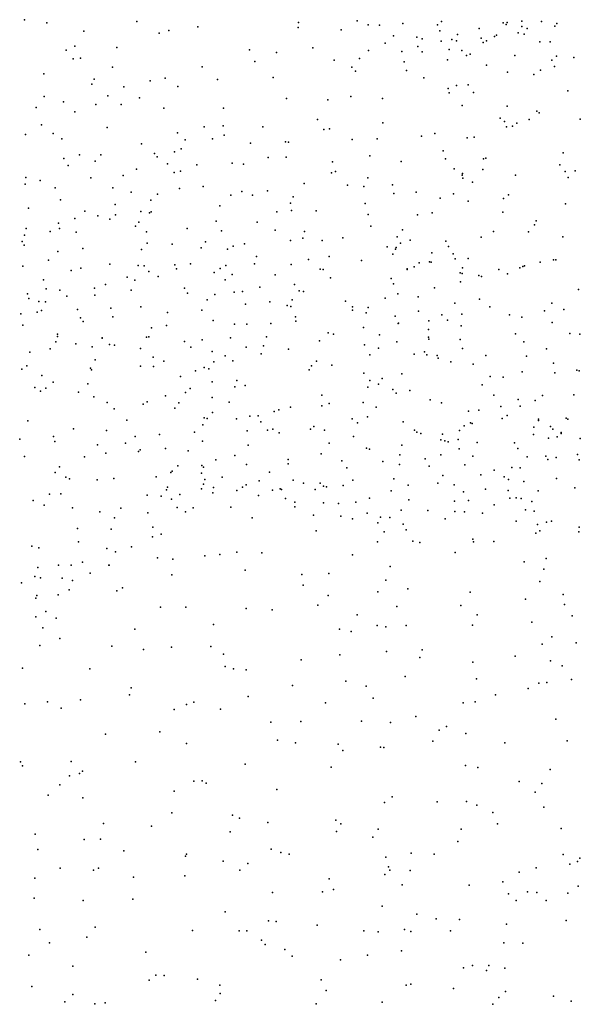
# Model space of a CAD drawing. Header units: metres. Extents: x -25 to 25, y -27.7 to 27.8.
# Tile 56 of 209: x 0.9 to 2.3, y -13.2 to -10.7. Entities that reach past the tile are written whole.
import ezdxf

# ---------------------------------------------------------------- set-up
doc = ezdxf.new("R2010")
doc.units = ezdxf.units.M

msp = doc.modelspace()

# ---------------------------------------------------------------- linework, layer by layer
for p in [(0.9275, -10.717, 15.9741), (0.9838, -10.7251, 16.5086), (1.2102, -10.7213, 18.8534), (1.3641, -10.7353, 15.9098), (1.6168, -10.7367, 15.8741), (1.6181, -10.7241, 18.5691), (1.7654, -10.7201, 15.7671), (1.7929, -10.73, 15.6412), (1.8218, -10.7307, 15.6978), (1.8809, -10.727, 15.6002), (1.9683, -10.7303, 15.58), (1.9783, -10.7212, 13.1385), (2.0728, -10.7389, 15.5726), (2.1338, -10.7247, 16.2337), (2.1408, -10.729, 14.9141), (2.1432, -10.7238, 5.1173), (2.1804, -10.7204, 16.0652), (2.1805, -10.7345, 15.5944), (2.1935, -10.7393, 16.4931), (2.2296, -10.7217, 18.2518), (2.2639, -10.7336, 15.6554), (2.2688, -10.7262, 15.907), (1.0772, -10.7463, 15.9486), (1.2668, -10.7508, 13.5695), (1.2912, -10.7445, 18.7755), (1.725, -10.7422, 15.8432), (1.8569, -10.7575, 15.8368), (1.9162, -10.761, 0.061), (1.9292, -10.7653, 15.7573), (1.9737, -10.7448, 18.3925), (2.0044, -10.7666, 16.1282), (2.0181, -10.7547, 16.4244), (2.0784, -10.7635, 12.8832), (2.1113, -10.7594, 16.3349), (2.1163, -10.756, 16.0012), (2.1711, -10.7497, 6.0852), (2.1865, -10.7532, 15.8877), (1.0539, -10.7835, 16.1643), (1.1601, -10.7868, 15.9493), (1.6538, -10.7876, 15.9556), (1.8358, -10.7764, 15.9717), (1.918, -10.7843, 16.0367), (1.9773, -10.7715, 15.912), (2.0161, -10.7701, 15.8119), (2.0832, -10.7745, 15.8879), (2.0911, -10.7703, 15.6613), (2.2256, -10.7731, 16.4953), (2.2522, -10.7731, 12.5603), (1.0326, -10.7937, -0.0242), (1.0498, -10.816, 13.5338), (1.0686, -10.8139, 18.9842), (1.4944, -10.7929, 18.6114), (1.5624, -10.7994, 15.968), (1.7718, -10.8151, 13.4353), (1.7944, -10.7944, 18.4593), (1.8777, -10.7972, 18.4344), (1.9295, -10.7978, 15.1898), (1.9971, -10.7917, 16.2305), (2.0294, -10.7948, 5.842), (2.0408, -10.8073, 16.3098), (2.0499, -10.8042, 18.3691), (2.1631, -10.8069, 16.4356), (2.2678, -10.8091, 5.0308), (2.3116, -10.8125, 18.2215), (1.1492, -10.8366, 16.4649), (1.3753, -10.8354, 15.9583), (1.5074, -10.8223, 13.579), (1.7074, -10.8189, 16.0213), (1.752, -10.8364, 16.0017), (1.8838, -10.8229, 16.3898), (1.9935, -10.8181, 5.6802), (2.0911, -10.8314, 0.1105), (2.2559, -10.819, 16.5645), (2.2628, -10.8348, 16.6164), (0.9763, -10.8536, 16.0486), (1.2814, -10.8646, 15.9763), (1.5539, -10.8624, 18.5659), (1.7615, -10.8466, 16.0978), (1.8898, -10.8452, 16.1736), (1.9335, -10.8637, 13.2595), (2.144, -10.8489, 18.3378), (2.2105, -10.8551, 6.2273), (2.2278, -10.8445, 18.283), (1.0968, -10.8792, 16.7637), (1.1026, -10.867, 16.009), (1.1775, -10.8858, 16.6222), (1.2441, -10.8709, 18.8032), (1.3139, -10.8852, 18.7458), (1.414, -10.8676, 18.6592), (1.9948, -10.89, 16.3308), (2.0156, -10.8831, 13.101), (2.0454, -10.881, 15.0701), (0.9769, -10.9102, 19.0698), (1.1377, -10.9085, 16.0355), (1.2168, -10.9136, 16.1959), (1.5873, -10.9152, 16.0695), (1.7494, -10.9106, 15.8627), (1.829, -10.9153, 18.4414), (1.9972, -10.9013, 5.4183), (2.059, -10.9005, 18.3827), (2.2964, -10.8961, 14.8589), (0.9571, -10.9382, 16.1287), (1.0259, -10.9241, 16.9041), (1.1071, -10.9303, -0.0177), (1.1713, -10.9307, 16.043), (1.2784, -10.9398, 16.0336), (1.4289, -10.9399, 16.0442), (1.6918, -10.9192, 16.2551), (2.0297, -10.9331, 16.7033), (2.1432, -10.9345, 18.3608), (1.0542, -10.9493, 15.8424), (2.2179, -10.9475, 6.5755), (2.2245, -10.9513, 16.5505), (0.9698, -10.9822, 15.7008), (1.1356, -10.9886, 18.8905), (1.38, -10.9872, 16.5253), (1.4279, -10.9846, 13.6394), (1.5282, -10.9866, 16.4231), (1.6658, -10.9682, 16.4978), (1.8299, -10.977, 15.5649), (2.1261, -10.9653, 12.6788), (2.1368, -10.9738, 16.4635), (2.1416, -10.9873, 0.263), (2.1571, -10.9849, 5.0347), (2.1679, -10.9781, 6.3313), (2.1991, -10.9684, 12.5361), (2.3278, -10.9673, 16.7629), (0.9302, -11.0063, 16.2129), (0.9992, -11.0041, 19.0156), (1.3126, -11.0024, 16.1027), (1.4301, -11.008, 18.6631), (1.6815, -10.9933, 16.1618), (1.6957, -10.9918, 0.0969), (1.9275, -11.0108, 16.339), (1.9616, -11.0034, 5.8487), (2.0605, -11.0133, 18.4028), (1.0217, -11.0172, 16.1536), (1.2222, -11.0296, 16.9469), (1.332, -11.0194, 18.7479), (1.401, -11.0168, 16.102), (1.497, -11.0279, 18.6097), (1.585, -11.0251, 16.0474), (1.5927, -11.0258, 16.1542), (1.7529, -11.0192, 16.2277), (1.8158, -11.0171, 18.4401), (2.0424, -11.0148, 12.9317), (1.0655, -11.0575, 13.5788), (1.1197, -11.0578, 16.1596), (1.2546, -11.054, 16.1208), (1.2619, -11.0623, 18.8122), (1.3051, -11.05, 0.0149), (1.3221, -11.0424, 16.8064), (1.5414, -11.0639, 16.6891), (1.5866, -11.0633, 18.5434), (1.7978, -11.0596, 16.2878), (1.9819, -11.0477, 18.4137), (2.2843, -11.0525, 6.8305), (1.0263, -11.0667, 17.2313), (1.0377, -11.084, 16.2105), (1.1053, -11.0738, 18.9123), (1.2875, -11.0799, 13.6448), (1.3617, -11.0823, 16.1571), (1.4509, -11.0786, 16.1568), (1.4795, -11.0813, 0.0579), (1.7031, -11.0751, 16.753), (1.8761, -11.0739, 0.2368), (1.9879, -11.0677, 16.3974), (2.0842, -11.0673, 6.6742), (2.0894, -11.0661, 6.8314), (2.2762, -11.0827, 16.6024), (2.2765, -11.083, 18.3407), (1.176, -11.1096, 18.8703), (1.2095, -11.094, 17.4028), (1.3043, -11.1024, 17.2637), (1.3206, -11.099, 17.064), (1.7007, -11.1026, 18.4646), (1.7106, -11.0998, 16.2622), (2.0096, -11.0924, 5.2427), (2.0299, -11.1086, 6.2008), (2.0311, -11.1044, 16.9391), (2.0822, -11.0945, 16.4676), (2.1647, -11.1087, 15.1222), (2.2894, -11.0995, 16.9362), (2.3146, -11.0977, 6.5208), (0.9288, -11.1311, 19.0358), (0.9304, -11.1147, 17.3688), (0.9672, -11.1225, 16.3081), (1.0943, -11.1158, 17.5461), (1.3776, -11.1373, 18.7225), (1.6321, -11.1294, 16.2553), (1.7414, -11.1337, 0.1791), (1.7825, -11.1374, 16.3321), (1.7926, -11.1154, 18.4441), (1.8547, -11.1334, 15.5456), (2.0314, -11.1166, 15.2715), (2.0558, -11.1261, 18.4092), (2.2975, -11.1148, 4.8522), (1.0043, -11.1407, 18.9842), (1.1498, -11.1409, 16.2429), (1.1965, -11.1513, 17.739), (1.2626, -11.1569, 18.8214), (1.3177, -11.142, 15.9183), (1.447, -11.1591, 16.2335), (1.4748, -11.15, 17.1061), (1.5015, -11.1595, 15.9088), (1.5393, -11.1482, 16.2467), (1.604, -11.1636, 16.9279), (1.8577, -11.1548, 16.3682), (1.9145, -11.1517, 5.6333), (2.0084, -11.1554, 13.0179), (2.1465, -11.1583, 12.4464), (1.0183, -11.1709, 17.7184), (1.1558, -11.183, 14.6534), (1.246, -11.1718, 16.246), (1.4198, -11.1861, 17.7332), (1.5974, -11.1794, 18.5367), (1.7853, -11.1797, 16.9962), (1.9747, -11.1663, 18.4208), (2.0451, -11.1745, 12.7007), (2.1339, -11.1673, 4.9465), (2.2903, -11.1809, 18.3496), (0.937, -11.1915, 16.4635), (1.0793, -11.1991, -4.5944), (1.1122, -11.211, -4.4083), (1.1569, -11.2085, 18.8831), (1.2201, -11.2004, -0.0554), (1.2427, -11.2033, 14.7832), (1.2462, -11.2008, 14.5281), (1.5634, -11.2014, 17.5125), (1.6003, -11.1977, 17.2459), (1.662, -11.199, 15.7916), (1.7934, -11.208, 13.4194), (1.9179, -11.2087, 16.419), (1.9549, -11.2035, 0.3224), (2.133, -11.2021, 18.4006), (1.0128, -11.2297, 15.5986), (1.0538, -11.2181, 18.95), (1.142, -11.2195, 15.7355), (1.2066, -11.2372, 17.9197), (1.2156, -11.2269, 16.3153), (1.4106, -11.2248, 14.5658), (1.5135, -11.227, 18.6145), (1.7999, -11.237, 16.3876), (2.2125, -11.2338, 0.5533), (2.2164, -11.2236, 18.3776), (0.9272, -11.2596, 14.4508), (0.9314, -11.2435, 19.0251), (0.9923, -11.2504, 16.5063), (1.0155, -11.2435, -4.8086), (1.0579, -11.2525, 16.4503), (1.2349, -11.2513, 18.849), (1.3373, -11.2435, 13.6162), (1.4235, -11.2486, 18.6959), (1.5588, -11.2474, 16.3301), (1.6328, -11.2504, 13.541), (1.8796, -11.2467, 6.7757), (2.109, -11.2503, 16.5403), (2.1974, -11.2512, 16.5969), (0.9212, -11.2758, 13.5141), (0.9262, -11.2853, 14.9321), (1.2363, -11.28, 16.3825), (1.2998, -11.2828, 15.7921), (1.383, -11.277, -4.3679), (1.4818, -11.2817, 17.8828), (1.5974, -11.2731, 17.7309), (1.6286, -11.2672, 18.5187), (1.6771, -11.2731, 16.3709), (1.7291, -11.2664, 17.3898), (1.8667, -11.2642, 17.1868), (1.8746, -11.28, 16.439), (1.8995, -11.2724, 13.2387), (1.9893, -11.2754, 7.0952), (2.0777, -11.265, 18.4136), (2.284, -11.2641, 16.6568), (1.0114, -11.3008, 17.9602), (1.0744, -11.2931, 14.9802), (1.2219, -11.296, 14.2881), (1.3724, -11.2921, 14.3459), (1.4385, -11.2954, 16.3729), (1.453, -11.2878, 14.891), (1.841, -11.2892, 6.9431), (1.8556, -11.3078, 5.8872), (1.8619, -11.2954, 18.4289), (1.8635, -11.2909, 6.6235), (1.9534, -11.3042, 18.4169), (1.996, -11.2887, 12.8688), (2.0075, -11.3066, 16.5267), (0.9876, -11.323, 16.6401), (1.1422, -11.333, -4.1086), (1.2139, -11.3362, 16.468), (1.2291, -11.3369, 18.8468), (1.306, -11.3345, 18.7909), (1.3454, -11.3322, 16.4308), (1.4344, -11.3363, -4.734), (1.5071, -11.3325, 16.4122), (1.5115, -11.3136, 14.4273), (1.5989, -11.3337, 16.4255), (1.6428, -11.3213, 0.0889), (1.6953, -11.3137, 18.4539), (1.7763, -11.3237, 16.4468), (1.9218, -11.3292, 6.272), (1.9478, -11.3268, 5.4214), (1.9516, -11.3279, 17.4358), (2.0128, -11.3196, 12.5375), (2.0456, -11.3187, 15.3578), (2.1871, -11.3368, 17.8579), (2.2266, -11.3279, 16.656), (2.2604, -11.3219, 17.4816), (2.2664, -11.3219, 18.3505), (0.9229, -11.3383, 16.7445), (1.0451, -11.3489, 18.9466), (1.0696, -11.3427, -5.0047), (1.2402, -11.3518, 13.5606), (1.3106, -11.3445, -0.0951), (1.4049, -11.3543, 18.7057), (1.4202, -11.3436, 15.0722), (1.4506, -11.359, 18.1251), (1.5593, -11.3601, 18.5663), (1.6726, -11.3453, 17.9262), (1.6802, -11.3464, 14.5511), (1.8914, -11.3464, 6.0383), (1.8918, -11.345, 17.6083), (1.9094, -11.3393, 6.4524), (2.0253, -11.355, 5.0808), (2.0303, -11.3564, 18.4011), (2.0313, -11.3426, 0.5006), (2.072, -11.3614, 14.9112), (2.1225, -11.3465, 16.5994), (2.1445, -11.3576, 18.3818), (2.1754, -11.342, 15.0353), (2.1827, -11.3391, 7.2045), (0.9753, -11.3721, -4.0086), (1.1314, -11.3845, 18.8883), (1.1861, -11.3659, 18.2096), (1.2056, -11.3734, 18.4203), (1.2642, -11.3642, 15.1341), (1.4328, -11.3721, 16.456), (1.6075, -11.3845, 15.7173), (1.6982, -11.3677, 16.4613), (1.8516, -11.369, 14.7857), (1.8568, -11.3821, 14.9624), (2.0261, -11.3777, 15.0613), (2.0791, -11.3638, 18.1587), (0.935, -11.4079, 18.089), (0.9822, -11.395, 18.6071), (1.0161, -11.3986, 16.738), (1.1034, -11.3937, 15.1843), (1.1048, -11.4114, 16.6758), (1.1963, -11.3987, 18.8381), (1.3307, -11.3933, -4.0629), (1.3378, -11.4057, 18.7587), (1.4065, -11.4091, 18.7388), (1.4553, -11.4036, 18.507), (1.4767, -11.4015, -4.1826), (1.5201, -11.3905, 13.506), (1.6194, -11.3999, 18.1881), (1.6299, -11.4017, 18.4877), (1.8684, -11.4078, 7.0814), (1.9601, -11.3927, 16.5576), (2.3231, -11.3964, 14.4809), (0.938, -11.4195, 15.2626), (0.9636, -11.4272, 18.9836), (0.9803, -11.428, 18.2896), (1.0343, -11.4132, 18.8222), (1.3872, -11.4229, 15.7569), (1.4838, -11.4341, 18.6218), (1.5457, -11.4281, -0.0724), (1.6021, -11.4232, 18.3876), (1.7363, -11.4262, 18.4268), (1.8358, -11.4186, 16.5342), (1.919, -11.4149, 18.4007), (2.012, -11.4313, 14.407), (2.0736, -11.421, 4.9469), (2.2561, -11.431, 18.3277), (0.9178, -11.458, 16.9689), (0.9593, -11.454, -5.2524), (0.9701, -11.4501, 15.4637), (1.0611, -11.4473, 16.7928), (1.145, -11.444, -3.8979), (1.2207, -11.4408, -0.2006), (1.2876, -11.4545, 14.1033), (1.3738, -11.4486, 16.5576), (1.5895, -11.4368, 14.2699), (1.5983, -11.4398, 15.2281), (1.7536, -11.4406, 16.5338), (1.7539, -11.449, 15.2324), (1.7879, -11.4558, 0.0616), (1.7936, -11.4421, 18.3657), (1.9198, -11.4514, 12.4611), (1.9786, -11.461, 12.3096), (2.0291, -11.4588, 18.4378), (2.0995, -11.4405, 16.6407), (2.149, -11.4606, 0.6288), (2.2375, -11.4502, 4.6738), (2.2861, -11.4473, 16.7707), (1.0686, -11.4683, 18.9644), (1.0753, -11.4771, 18.9127), (1.1498, -11.4655, -5.099), (1.4026, -11.4747, 18.6966), (1.4564, -11.4845, 16.5803), (1.4875, -11.484, 15.3312), (1.5484, -11.4827, 16.568), (1.6104, -11.4659, 18.6223), (1.6109, -11.4768, -4.7469), (1.8609, -11.4636, 14.3501), (1.8688, -11.4824, 15.3722), (1.87, -11.4818, 12.7312), (1.9458, -11.4755, 5.7609), (1.9928, -11.4742, 16.6179), (2.1807, -11.4664, 18.349), (2.2567, -11.4803, 14.3042), (0.9227, -11.487, -3.3848), (1.0105, -11.509, -3.0353), (1.247, -11.4935, 15.359), (1.2854, -11.4876, 16.6616), (1.6924, -11.5062, -4.3037), (1.7058, -11.5091, -4.5568), (1.7813, -11.4927, 15.5312), (1.9456, -11.4976, 18.3736), (2.0279, -11.4882, 5.2168), (2.1647, -11.5082, 4.8086), (2.3017, -11.508, 0.8694), (2.3267, -11.5097, 18.2706), (1.0062, -11.5286, 18.9319), (1.0105, -11.5148, 14.0365), (1.0564, -11.5333, 16.9643), (1.1228, -11.5185, -3.5818), (1.123, -11.5195, 16.862), (1.1416, -11.5351, -3.2453), (1.2344, -11.5171, 16.7315), (1.2407, -11.5158, -3.7607), (1.3301, -11.5281, 19.0236), (1.375, -11.5234, -5.0364), (1.4464, -11.5188, 18.6274), (1.5375, -11.516, -4.0386), (1.671, -11.526, 13.2671), (1.8218, -11.511, 6.5854), (1.8651, -11.5287, 18.3619), (1.9457, -11.5168, 5.9534), (1.9458, -11.5217, 18.5582), (2.0248, -11.5231, 5.4049), (2.1858, -11.5286, 16.7667), (0.941, -11.5543, 17.1045), (0.9923, -11.5462, -2.5491), (1.0975, -11.5411, -2.6809), (1.1544, -11.5372, -2.8587), (1.2192, -11.5455, 15.5403), (1.3464, -11.5423, 18.7204), (1.4001, -11.5532, 16.689), (1.4858, -11.5425, -0.1984), (1.5234, -11.5591, 18.5213), (1.5298, -11.5388, 16.6356), (1.5927, -11.5468, 15.5447), (1.784, -11.5364, 13.0024), (1.8189, -11.5448, 14.2103), (1.9093, -11.5596, 0.0274), (1.935, -11.5539, 7.1788), (2.0311, -11.5451, 0.2344), (2.2429, -11.5466, 18.6093), (1.1052, -11.5739, 18.8659), (1.2517, -11.5672, -2.9916), (1.2783, -11.5773, -3.1876), (1.4041, -11.5789, -3.6029), (1.4327, -11.564, 14.0455), (1.4524, -11.5765, 15.613), (1.6629, -11.5777, 16.6625), (1.7971, -11.5613, 16.6575), (1.9412, -11.5611, 6.2219), (1.9674, -11.5633, 16.6946), (1.9698, -11.5696, 18.3224), (2.0014, -11.579, 14.1589), (2.0576, -11.5847, 5.7963), (2.0894, -11.5628, 7.2691), (2.1926, -11.5651, 18.2826), (2.2606, -11.5822, 4.5786), (0.9205, -11.5976, 17.1948), (0.9334, -11.5889, -2.4003), (1.0935, -11.5946, 17.0358), (1.0961, -11.5994, 13.4494), (1.2197, -11.5898, 18.8019), (1.2525, -11.591, 13.3871), (1.3579, -11.602, -0.2891), (1.3801, -11.5934, -3.4252), (1.392, -11.5963, 18.6525), (1.6443, -11.5991, 18.3723), (1.6505, -11.5891, 18.8907), (1.7021, -11.5873, -4.0491), (1.7824, -11.6073, 18.7958), (1.8778, -11.6089, 16.71), (2.1815, -11.6045, 16.8531), (2.2636, -11.6067, 18.2266), (2.3193, -11.6002, 16.9381), (2.3252, -11.6019, 14.1396), (0.9706, -11.6135, 19.136), (0.9994, -11.6305, 18.8953), (1.0871, -11.6343, 17.1225), (1.3207, -11.6163, -2.718), (1.4, -11.6295, -3.043), (1.4622, -11.6257, 16.7486), (1.7974, -11.6263, 18.3051), (1.8289, -11.6208, 6.7049), (2.1006, -11.6157, 18.2793), (2.1338, -11.6176, 5.4863), (0.9533, -11.6433, 13.9313), (0.9675, -11.6532, 17.2583), (0.9809, -11.6453, -5.4212), (1.0637, -11.6551, -0.3706), (1.3328, -11.6563, 18.687), (1.345, -11.6466, 16.8717), (1.4577, -11.6424, 18.5332), (1.4834, -11.639, 13.2224), (1.7927, -11.6425, 16.7376), (1.8194, -11.6357, -4.1656), (1.8557, -11.6484, 14.0945), (1.8634, -11.6579, -0.2362), (1.8984, -11.651, 18.2735), (2.0807, -11.6368, 16.8223), (1.1023, -11.6676, 18.8377), (1.136, -11.6812, 19.2086), (1.2363, -11.6802, 17.05), (1.2825, -11.6651, 16.9534), (1.3163, -11.6821, 13.9503), (1.4003, -11.6692, 18.5954), (1.4426, -11.6809, 16.8652), (1.6764, -11.6633, 12.705), (1.6951, -11.6837, 12.4816), (1.7808, -11.6818, -3.7941), (1.9498, -11.6745, 16.812), (1.9782, -11.6822, 18.245), (2.1101, -11.6634, 6.0159), (2.1714, -11.6742, 5.1962), (2.214, -11.6762, 18.1934), (2.2328, -11.6641, 16.957), (2.3112, -11.6622, 17.0225), (1.1535, -11.6972, 17.1925), (1.2265, -11.6854, -2.3394), (1.3058, -11.6954, 19.1955), (1.4008, -11.707, 16.9403), (1.5568, -11.7043, -5.0503), (1.5678, -11.7001, 14.0059), (1.5972, -11.6934, 18.3542), (1.6769, -11.6902, 18.2767), (1.8133, -11.6934, -4.6474), (2.0463, -11.7037, -0.1402), (2.0724, -11.7008, 14.0211), (2.1279, -11.6917, 16.914), (2.1763, -11.6905, 0.1791), (0.9357, -11.7281, 18.8798), (1.1851, -11.7264, -5.3293), (1.3799, -11.7204, -2.4735), (1.3879, -11.722, 13.1225), (1.4613, -11.723, -2.641), (1.4953, -11.7163, -2.8891), (1.5161, -11.7155, 18.4132), (1.5229, -11.7304, -0.4082), (1.753, -11.7228, 18.2249), (1.7661, -11.7328, -0.4183), (1.7917, -11.7176, 16.8423), (1.8816, -11.7298, 16.8615), (2.0509, -11.7324, 16.9281), (2.0552, -11.7341, 7.2569), (2.1313, -11.7219, 18.1803), (2.1439, -11.7141, 0.0049), (2.2223, -11.7239, 4.8381), (2.2226, -11.7266, 17.0416), (2.2922, -11.7213, 18.1114), (2.2961, -11.7234, 14.0054), (1.0508, -11.7478, -2.1909), (1.1341, -11.7518, 17.3417), (1.3554, -11.7566, 18.5689), (1.3765, -11.7374, 17.0184), (1.4882, -11.753, 12.8576), (1.5394, -11.7508, 18.3313), (1.5529, -11.7486, -3.1217), (1.5692, -11.758, 16.9275), (1.6477, -11.7486, 19.0608), (1.6563, -11.7421, 18.2104), (1.6835, -11.7516, 16.8823), (1.9101, -11.7515, 6.8914), (1.9159, -11.7562, 12.1981), (2.0233, -11.7518, -0.3136), (2.0351, -11.7405, 18.8793), (2.2104, -11.7437, 18.1193), (2.2531, -11.7419, 0.888), (2.2584, -11.7485, 5.9306), (2.2792, -11.7572, 4.5723), (0.9152, -11.7741, 17.4567), (1.0002, -11.7674, 19.254), (1.0036, -11.78, 18.8289), (1.1819, -11.7836, 18.7285), (1.2064, -11.7668, 13.2103), (1.2678, -11.7624, 17.1917), (1.3758, -11.779, 17.1055), (1.7567, -11.7669, -3.5018), (1.9258, -11.7593, 13.9805), (1.9761, -11.7758, -3.7974), (1.9807, -11.761, 18.1563), (1.9864, -11.7778, 7.0978), (1.9945, -11.7809, -0.5025), (2.0197, -11.7744, -3.9861), (2.0676, -11.7823, 6.4567), (2.1622, -11.7829, 6.3286), (2.2096, -11.7625, 6.1665), (2.248, -11.7717, 5.0366), (2.2693, -11.768, 7.2669), (2.2796, -11.7592, 0.5678), (2.3278, -11.7722, 19.0697), (1.1109, -11.7885, -5.4531), (1.2148, -11.8053, 13.8577), (1.219, -11.8004, 17.3661), (1.2827, -11.7978, 18.6214), (1.3394, -11.8037, -5.3042), (1.4909, -11.7891, 17.0259), (1.6954, -11.7839, -0.6048), (1.7888, -11.7962, 16.9447), (1.7965, -11.7988, 18.1139), (1.8782, -11.7894, 16.938), (2.0224, -11.7982, 6.6514), (2.1702, -11.7971, 6.5947), (0.927, -11.8172, -5.6527), (1.0785, -11.8188, 18.7705), (1.1321, -11.8093, 17.5115), (1.4093, -11.8258, 17.1818), (1.4576, -11.8153, 18.3094), (1.5915, -11.8252, 17.0637), (1.6747, -11.811, 18.1082), (1.7268, -11.8282, -3.3598), (1.8304, -11.8304, -0.7752), (1.8734, -11.8137, -4.727), (1.9366, -11.8235, 18.9901), (1.9765, -11.8136, 17.0196), (2.057, -11.8167, 17.0684), (2.1938, -11.8181, 18.0381), (2.2411, -11.8169, 17.2263), (2.2459, -11.8252, 6.8051), (2.2669, -11.82, -0.0622), (2.3205, -11.8129, 17.9418), (2.325, -11.8263, 0.7638), (1.0042, -11.8575, 18.7852), (1.0159, -11.8435, 17.5574), (1.2961, -11.8575, 18.5396), (1.2992, -11.8547, 17.4621), (1.3134, -11.8411, 17.3794), (1.3742, -11.84, 18.4538), (1.3784, -11.8441, 17.3238), (1.4866, -11.8378, 18.2054), (1.5445, -11.8571, 17.1528), (1.5918, -11.8363, -5.1352), (1.7393, -11.8458, -4.971), (1.8719, -11.8378, 17.0415), (1.947, -11.8421, 18.0621), (2.0368, -11.8385, -3.664), (2.1106, -11.8524, 6.9645), (2.155, -11.8453, 7.1217), (2.176, -11.8463, -0.4197), (1.0318, -11.8693, 13.8081), (1.0403, -11.8741, -0.4295), (1.1104, -11.8763, -2.0986), (1.1528, -11.8728, 17.6178), (1.2587, -11.8684, 17.5858), (1.3734, -11.8593, -0.5543), (1.3815, -11.8754, 12.7431), (1.425, -11.8693, -2.3082), (1.5185, -11.8786, 18.0284), (1.6041, -11.8768, 17.9937), (1.7543, -11.8768, 18.006), (1.8576, -11.8741, 17.1273), (1.9817, -11.8652, -0.7901), (2.0772, -11.8641, 17.1761), (2.1362, -11.8686, -3.8726), (2.1472, -11.8754, -4.0639), (2.1854, -11.8807, 17.8823), (2.2677, -11.8732, 17.4787), (1.2851, -11.9019, -2.1681), (1.2875, -11.8951, 17.7173), (1.3735, -11.8988, 18.3305), (1.3784, -11.8876, 17.5374), (1.4032, -11.8954, 17.6483), (1.4624, -11.9034, 17.8049), (1.4766, -11.8947, 17.9061), (1.4856, -11.8887, 17.3434), (1.5521, -11.9023, -2.4896), (1.5716, -11.8989, 12.4906), (1.5749, -11.9011, 13.9096), (1.6304, -11.8847, -2.7902), (1.66, -11.901, 17.906), (1.6727, -11.8845, -3.0356), (1.6805, -11.8927, 17.1937), (1.688, -11.8936, -0.8551), (1.73, -11.8907, 13.9234), (1.8511, -11.9042, 17.2335), (1.894, -11.8896, -3.4071), (1.9687, -11.8848, 17.9847), (2.0099, -11.889, -4.5604), (2.0336, -11.9062, 13.8703), (2.0886, -11.8996, 17.3245), (2.1458, -11.9032, 17.4078), (2.2215, -11.904, 17.6164), (2.3144, -11.8966, 4.7026), (0.949, -11.9285, -2.0219), (0.99, -11.9126, 13.4023), (1.019, -11.9116, 17.6522), (1.236, -11.915, 19.304), (1.2714, -11.9176, 12.9112), (1.2974, -11.9254, 17.8636), (1.3185, -11.913, 18.4389), (1.4022, -11.9094, 17.9995), (1.5173, -11.9156, 17.5086), (1.585, -11.9232, 17.8162), (1.7967, -11.9225, 17.8858), (1.896, -11.9265, 17.8956), (2.0109, -11.9302, 12.2914), (2.0464, -11.9281, 17.844), (2.15, -11.9223, 17.5124), (2.1664, -11.922, 17.6893), (2.1785, -11.9231, 19.1543), (2.2055, -11.9312, -0.665), (0.9768, -11.9401, 19.3107), (1.0486, -11.9469, 18.6972), (1.1172, -11.9573, 13.1821), (1.1698, -11.9476, 17.7639), (1.3117, -11.9461, 17.9483), (1.333, -11.9572, 18.1856), (1.3525, -11.9465, 18.0651), (1.4472, -11.9455, -0.7319), (1.6089, -11.933, 17.4058), (1.6089, -11.9448, 17.6696), (1.6808, -11.9344, 17.331), (1.7187, -11.9362, 17.8396), (1.7622, -11.9327, -3.1638), (1.8768, -11.9528, 17.3492), (1.9434, -11.954, -4.788), (2.012, -11.9558, 17.7677), (2.0358, -11.9569, 17.4947), (2.1108, -11.9391, 17.7697), (2.1894, -11.9521, -3.7113), (2.2118, -11.9553, 12.2582), (1.1538, -11.9723, 18.5603), (1.2379, -11.9594, 18.486), (1.5008, -11.9725, -5.3273), (1.6551, -11.965, 17.5358), (1.7242, -11.9677, 17.7019), (1.754, -11.9743, 12.4356), (1.7905, -11.9603, -0.9683), (1.824, -11.9702, 17.4294), (1.8476, -11.9713, 17.7577), (1.9876, -11.9747, 17.6544), (2.0816, -11.9607, 17.5655), (2.1663, -11.9804, 12.4199), (2.2553, -11.9805, -3.9044), (1.0612, -11.9991, 18.6209), (1.1454, -12.0009, 17.8571), (1.2508, -11.996, 18.3699), (1.6623, -12.0052, -5.205), (1.8178, -11.9851, 17.6423), (1.8812, -11.9883, 17.5335), (1.8891, -12.0022, 12.5853), (2.2198, -11.9892, 12.7699), (2.2254, -12.005, -4.265), (2.2426, -11.9831, 12.6031), (2.325, -11.9958, -0.5414), (1.2498, -12.0196, 18.0949), (1.272, -12.0134, 18.2293), (1.8333, -12.0075, 19.1227), (1.9055, -12.0311, 13.8431), (2.0567, -12.0259, -3.4162), (2.1101, -12.0317, -4.5711), (2.216, -12.011, -0.8205), (2.3242, -12.0071, 12.9477), (0.9456, -12.0433, -5.8662), (0.9636, -12.0481, 18.6196), (1.0631, -12.0322, 17.8346), (1.1347, -12.0492, 18.4558), (1.1967, -12.0455, 18.3224), (1.8164, -12.0329, -5.0357), (1.9237, -12.0343, -3.2828), (2.0584, -12.0324, -0.9789), (1.1563, -12.0576, 18.0142), (1.2628, -12.0728, -0.6443), (1.3011, -12.076, 13.8165), (1.3814, -12.0675, 12.6467), (1.4193, -12.0648, -5.4853), (1.4622, -12.0588, 19.2768), (1.5255, -12.06, -2.293), (1.7534, -12.0657, -2.9045), (2.0126, -12.0592, 12.931), (2.2421, -12.0742, 13.0887), (0.9611, -12.0974, -1.9607), (1.0128, -12.0913, 13.7269), (1.0451, -12.0915, 17.9553), (1.0733, -12.0837, 19.3227), (1.1398, -12.0914, 18.1605), (1.1403, -12.091, 18.2786), (1.4834, -12.1037, -0.9469), (1.8487, -12.0948, 12.8894), (2.1863, -12.0829, 13.8034), (2.2362, -12.1017, -3.5812), (0.9536, -12.1197, 18.5079), (0.9675, -12.1231, 17.9668), (1.0219, -12.1241, 18.4413), (1.0481, -12.1299, 18.0838), (1.0928, -12.1114, -0.5347), (1.2986, -12.1153, -2.0685), (1.6259, -12.115, -2.4187), (1.6942, -12.1126, 12.7256), (1.8379, -12.1291, -3.0886), (0.9197, -12.1357, 13.5269), (1.0397, -12.1539, 18.1685), (1.1746, -12.1487, 12.8472), (1.6291, -12.1417, 13.8613), (1.8936, -12.151, -1.1267), (2.2257, -12.1328, -4.4669), (0.9558, -12.1744, 18.3743), (0.9581, -12.1675, 18.0479), (1.0121, -12.1658, 18.3041), (1.1598, -12.1561, -1.9823), (1.6927, -12.1677, 19.2343), (1.8178, -12.1585, -5.1377), (2.0505, -12.1595, 13.1181), (2.19, -12.1769, -1.0114), (2.2842, -12.1656, 4.1069), (1.2703, -12.1975, 19.3147), (1.3336, -12.1969, -5.6806), (1.486, -12.2009, -5.5321), (1.5514, -12.2037, 12.718), (1.6665, -12.1923, -5.3283), (1.8655, -12.1958, 13.0404), (2.0264, -12.1929, -3.2629), (2.2879, -12.1903, 19.4526), (0.9559, -12.2214, -0.4629), (0.9811, -12.2077, 13.2555), (1.0072, -12.2249, 19.3139), (1.7659, -12.2169, -2.6635), (2.0678, -12.2161, 13.7843), (2.3075, -12.2186, 4.2633), (0.9731, -12.249, -6.0138), (1.2052, -12.2529, -0.72), (1.4032, -12.2406, 13.8309), (1.7212, -12.2524, 12.9617), (1.8161, -12.2432, -2.9252), (1.8378, -12.2466, 13.8194), (1.8893, -12.243, 19.2753), (2.0564, -12.2426, -4.8511), (2.2057, -12.235, -4.605), (1.0162, -12.2762, 13.116), (1.7502, -12.2588, -1.1596), (2.2558, -12.2721, -3.4968), (0.9661, -12.2941, 13.6209), (1.147, -12.2952, -5.9152), (1.2268, -12.3038, 12.7636), (1.2976, -12.2983, -0.8844), (1.3972, -12.2961, -2.0915), (2.2319, -12.2905, 13.353), (2.317, -12.2869, 3.8807), (1.4291, -12.3157, 12.7375), (1.7215, -12.3171, -2.4759), (1.8393, -12.3085, -5.1979), (1.9231, -12.3244, 13.2079), (1.9291, -12.3048, -3.1123), (2.1637, -12.3203, 19.4749), (0.9219, -12.3509, 13.2771), (1.0922, -12.3524, 12.8623), (1.4327, -12.3463, 19.278), (1.4539, -12.3522, -1.0579), (1.6242, -12.3302, 19.2601), (2.0571, -12.3354, 13.2944), (2.2523, -12.3327, 4.0155), (2.2818, -12.3453, -4.5133), (1.486, -12.3553, -5.6433), (1.8867, -12.3719, -1.2059), (2.0666, -12.3779, -3.2545), (1.1959, -12.4008, -0.7865), (1.6025, -12.3944, -5.5329), (1.7368, -12.3839, -5.3731), (1.7881, -12.3963, 13.1802), (2.1963, -12.4025, 13.4685), (2.2231, -12.3884, -4.6693), (2.2435, -12.3874, 13.6809), (2.3057, -12.3793, 4.315), (1.192, -12.4183, -1.971), (1.4913, -12.4223, -2.1607), (1.8055, -12.4268, -2.7075), (2.1138, -12.418, -1.1504), (0.9282, -12.4407, 13.5454), (0.985, -12.4358, -1.8846), (1.0194, -12.4517, -0.5183), (1.0688, -12.4306, 13.708), (1.3353, -12.4422, -0.9622), (1.3542, -12.4368, -5.817), (1.6856, -12.4383, -2.3746), (2.0324, -12.4383, -4.9847), (2.0626, -12.4359, 13.7119), (1.3045, -12.4554, 19.2659), (1.4216, -12.4543, 12.8138), (1.913, -12.4724, -3.0719), (1.5482, -12.4868, -1.132), (1.6234, -12.4854, 13.0511), (1.7768, -12.4842, -2.5501), (1.8496, -12.4878, 13.7784), (1.9905, -12.4977, 13.4208), (2.2661, -12.4793, -1.0631), (1.1314, -12.517, 19.2291), (1.268, -12.5111, 12.7823), (1.9721, -12.5067, -1.2042), (2.0391, -12.5159, 13.5802), (1.3354, -12.541, 13.7958), (1.5649, -12.5322, 13.8069), (1.61, -12.539, 19.2971), (1.7178, -12.5422, -5.4391), (1.8244, -12.5497, 19.4417), (1.8328, -12.5504, -2.8834), (1.9565, -12.5349, -5.1458), (2.1377, -12.5386, -4.8586), (2.2948, -12.5341, -3.5326), (1.7297, -12.558, -1.2005), (0.9176, -12.5871, -0.3639), (0.9219, -12.5966, 13.5289), (1.045, -12.5859, 13.6793), (1.2067, -12.5865, -0.8286), (1.4831, -12.593, -2.1716), (1.7001, -12.6007, 13.1969), (2.0386, -12.5965, 19.6069), (2.0696, -12.6009, -3.2769), (1.0411, -12.6218, -6.1098), (1.0655, -12.616, -0.6213), (1.0734, -12.6105, -1.8952), (2.2519, -12.6065, 3.7593), (1.016, -12.645, 19.1203), (1.3541, -12.636, -5.875), (1.3746, -12.6344, -1.0052), (1.385, -12.6406, 19.2042), (2.1741, -12.6361, -3.4012), (2.2307, -12.6414, -4.6867), (0.9869, -12.6708, -1.7621), (1.3048, -12.661, -2.0501), (1.5629, -12.6562, 13.0513), (1.8536, -12.675, -1.2143), (2.2142, -12.663, -1.1274), (1.0744, -12.6772, 12.7659), (1.8342, -12.6896, -2.9652), (1.9674, -12.6873, 3.7123), (2.0408, -12.6868, 3.9039), (2.0667, -12.6964, -1.1942), (2.2359, -12.701, -3.5286), (1.2989, -12.7154, 12.8057), (1.4511, -12.721, 12.9124), (2.1071, -12.7145, -4.9225), (1.1263, -12.7426, -6.0623), (1.2473, -12.7489, 19.114), (1.4693, -12.7292, 13.7311), (1.5404, -12.7398, -1.1043), (1.7117, -12.7336, -1.1831), (1.7248, -12.7427, 13.57), (2.1195, -12.7427, 19.7146), (0.9545, -12.7695, 13.5846), (1.4457, -12.7629, -5.8073), (1.7135, -12.7626, -2.3536), (1.8185, -12.7565, -2.5868), (2.0274, -12.7563, -5.061), (2.2796, -12.7549, -4.5202), (1.0774, -12.7827, -0.6157), (1.1186, -12.7813, 19.0329), (1.805, -12.7768, -5.3822), (2.0189, -12.7877, -3.3193), (0.9607, -12.8081, 18.9381), (1.1774, -12.8108, -1.9525), (1.3327, -12.8244, -2.0631), (1.3357, -12.8194, -0.9384), (1.5488, -12.8072, -5.6966), (1.5735, -12.8154, 19.3612), (1.5938, -12.8197, 13.1591), (1.9017, -12.8172, -3.2099), (1.9596, -12.8196, 3.8873), (2.2842, -12.8207, -3.7169), (1.4278, -12.8371, 19.1731), (1.49, -12.8433, -2.1521), (1.8375, -12.8269, -2.8198), (2.3016, -12.8448, 3.5341), (2.3205, -12.8376, 19.8204), (2.327, -12.8297, 4.2463), (1.0173, -12.8549, -0.4532), (1.1009, -12.8599, 13.6486), (1.1139, -12.855, 12.7246), (1.3315, -12.8741, 12.8253), (1.4695, -12.8602, -1.0372), (1.8353, -12.8704, -2.47), (1.8446, -12.8514, -3.0373), (1.8475, -12.8599, 19.6299), (1.8995, -12.8603, -1.2182), (2.174, -12.865, -3.5794), (2.2162, -12.8536, -4.6497), (0.9537, -12.8799, 12.6929), (1.2016, -12.8774, -0.765), (1.6951, -12.8818, 3.4209), (1.8786, -12.8967, -5.3099), (2.048, -12.8978, 4.0058), (2.1329, -12.8893, -4.8491), (1.5524, -12.9165, 13.5191), (1.6786, -12.9143, -1.1684), (1.7056, -12.9086, 3.6784), (2.1472, -12.9192, -1.2275), (2.1944, -12.9142, 3.404), (2.2186, -12.9164, 4.1552), (2.2966, -12.9176, -3.9399), (2.3228, -12.9003, -4.1269), (0.9513, -12.9304, -0.315), (1.0752, -12.9366, 18.9033), (1.2001, -12.9325, -6.0066), (2.1662, -12.9366, 19.7795), (2.2414, -12.9361, -4.484), (1.433, -12.9644, -2.0563), (1.8287, -12.9506, 3.2626), (1.9157, -12.9704, 3.9285), (1.5424, -12.9872, 3.5602), (1.5615, -12.9895, 19.3796), (1.6651, -12.9984, -5.5855), (1.9642, -12.9828, -2.6736), (2.0235, -12.9843, -3.5085), (2.1421, -12.9962, -3.6876), (2.2922, -12.9866, -1.2165), (0.9661, -13.0092, -1.5108), (1.1052, -13.0033, -0.5767), (1.3503, -13.0116, 19.0599), (1.4678, -13.0127, 19.2262), (1.4875, -13.0124, 13.0363), (1.7823, -13.0123, 19.6165), (1.8183, -13.0152, -3.2355), (1.8851, -13.0093, -2.968), (1.9006, -13.0145, -2.3246), (2.0007, -13.0123, 3.2262), (0.9899, -13.0429, 18.7443), (1.0847, -13.0284, -6.0897), (1.5243, -13.0366, 13.2061), (1.5335, -13.0473, -5.7087), (2.1352, -13.0425, -4.7574), (2.1832, -13.044, -4.5894), (0.9386, -13.0738, 12.6586), (1.2331, -13.0662, 12.7701), (1.5829, -13.06, 3.6962), (1.8772, -13.0634, -1.2663), (1.6016, -13.0765, -1.1504), (1.7235, -13.0856, -2.1094), (1.7918, -13.0743, -5.4372), (1.0493, -13.1019, -1.6283), (2.0333, -13.1061, -5.005), (2.0559, -13.0998, -2.5387), (2.0915, -13.1124, 4.0989), (2.0977, -13.0997, -1.3319), (2.1379, -13.1068, -3.8824), (1.2414, -13.137, 3.2669), (1.258, -13.1243, 3.49), (1.279, -13.1255, -0.813), (1.3632, -13.1348, -1.9333), (1.6746, -13.1359, 3.1682), (1.9005, -13.1473, -3.565), (0.9455, -13.153, 18.6367), (1.0488, -13.1729, -0.4787), (1.4199, -13.1496, 3.1735), (1.4205, -13.1704, 13.0109), (1.6878, -13.1626, 3.8488), (1.8894, -13.1499, -3.3219), (2.0085, -13.1579, -2.3035), (2.1394, -13.1657, 19.785), (1.0286, -13.1913, 3.2893), (1.1045, -13.1965, 18.8071), (1.1306, -13.1945, 13.5702), (1.4086, -13.1884, 13.3728), (1.6621, -13.1964, 19.4695), (1.8282, -13.1928, 3.9493), (2.1073, -13.1978, -2.8003), (2.1226, -13.1807, -4.4771), (2.2599, -13.1769, -1.4058), (2.305, -13.1903, 19.8684)]:
    msp.add_point(p)

doc.saveas('drawing.dxf')
